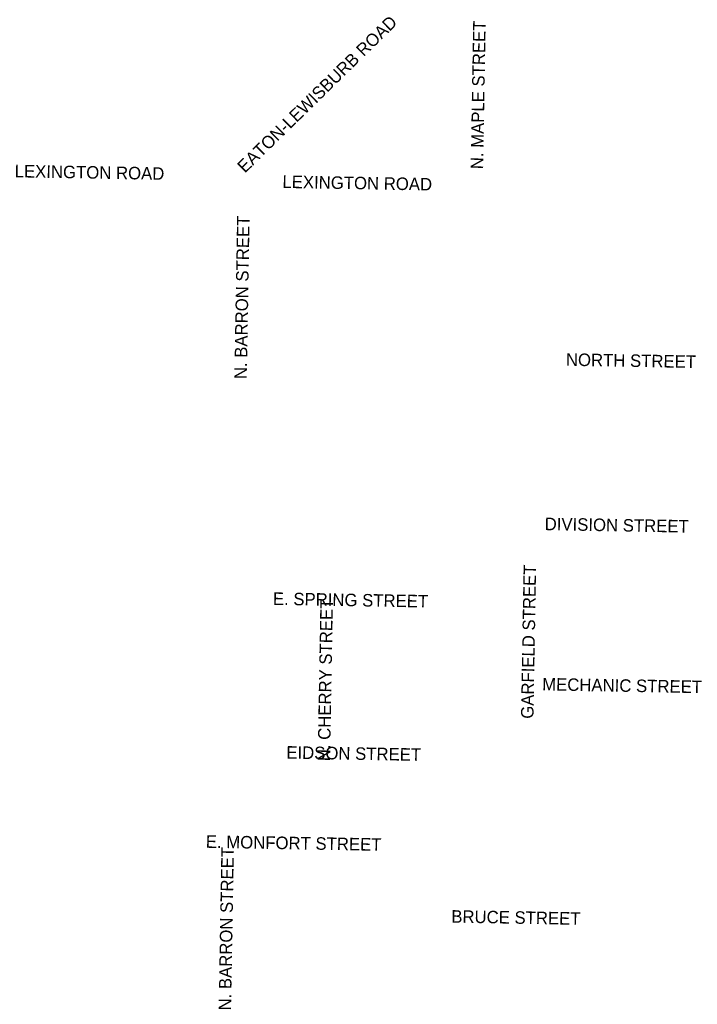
# Model space of a CAD drawing. Header units: feet. Extents: x 0 to 1411532, y 4 to 648360.
# Tile 69 of 69: x 1366925 to 1369904, y 644028 to 648360. Entities that reach past the tile are written whole.
import ezdxf
from ezdxf.enums import TextEntityAlignment as Align

# ---------------------------------------------------------------- set-up
doc = ezdxf.new("R2010")
doc.units = ezdxf.units.FT
doc.header["$MEASUREMENT"] = 0
doc.layers.add('MOT-PHASE 2', color=5, linetype='Continuous')
doc.styles.add('Slanted-Normal', font='font31.shx', dxfattribs={"height": 0.14})

msp = doc.modelspace()

# ---------------------------------------------------------------- texts
at = {"layer": 'MOT-PHASE 2', "color": 2, "style": 'Slanted-Normal'}
for s, rotation, p in [('EATON-LEWISBURB ROAD', 44.435, (1368232.3, 648032.6)), ('N. MAPLE STREET', 89, (1368940.3, 648029.2)), ('LEXINGTON ROAD', 359, (1367231.5, 647688.5)), ('LEXINGTON ROAD', 359, (1368408.8, 647641.6)), ('N. BARRON STREET', 89, (1367901.7, 647138.4)), ('NORTH STREET', 359, (1369612.1, 646860.1)), ('DIVISION STREET', 359, (1369549.5, 646136.4)), ('GARFIELD STREET', 89, (1369161.8, 645623.8)), ('E. SPRING STREET', 359, (1368379.1, 645807.2)), ('N. CHERRY STREET', 89, (1368268, 645455.4)), ('MECHANIC STREET', 359, (1369573.2, 645430.8)), ('EIDSON STREET', 359, (1368393.2, 645131.7)), ('E. MONFORT STREET', 359, (1368129, 644737.7)), ('N. BARRON STREET', 89, (1367832.6, 644360.9)), ('BRUCE STREET', 359, (1369106.2, 644410.3))]:
    msp.add_text(s, height=55, rotation=rotation, dxfattribs=at).set_placement(p, align=Align.MIDDLE_CENTER)

doc.saveas('drawing.dxf')
